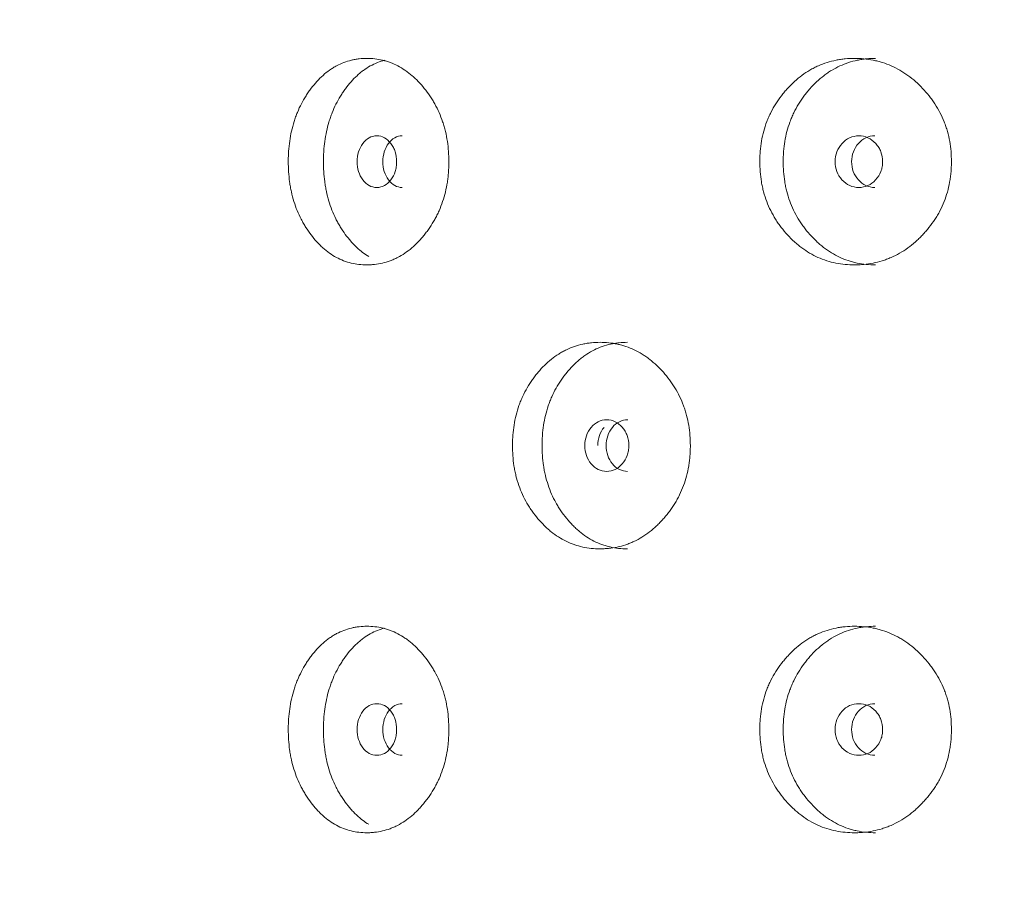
# Model space of a CAD drawing. Header units: millimetres. Extents: x 4 to 1188, y 1 to 840.
# Tile 51 of 210: x 398.64 to 404.09, y 407.86 to 412.68. Entities that reach past the tile are written whole.
import ezdxf

# ---------------------------------------------------------------- set-up
doc = ezdxf.new("R2010")
doc.units = ezdxf.units.MM
doc.layers.add('1', color=7, linetype='Continuous')
doc.styles.add('Arial Unicode MS', font='Arial Unicode MS')
doc.dimstyles.get("Standard").update_dxf_attribs({"dimtxt": 0.18, "dimasz": 0.18, "dimexe": 0.18, "dimexo": 0.0625, "dimgap": 0.09, "dimtad": 0, "dimtih": 1, "dimtoh": 1, "dimdec": 4, "dimzin": 0, "dimdsep": 46, "dimtxsty": 'Standard', "dimcen": 0.09, "dimadec": 0, "dimazin": 0, "dimtfac": 1, "dimtdec": 4, "dimtofl": 0, "dimtmove": 0, "dimatfit": 3, "dimfxl": 0, "dimtolj": 1, "dimtzin": 0, "dimarcsym": 0})

# ---------------------------------------------------------------- blocks, each defined once
blk = doc.blocks.new('_U21')
at = {"layer": '1', "color": 18, "lineweight": 35}
for p, q in [((398.203, 543.3738), (457.7907, 543.3738)), ((455.7907, 543.3738), (455.7907, 286.2743)), ((419.6315, 286.2743), (457.7907, 286.2743))]:
    blk.add_line(p, q, dxfattribs=at)
at = {"layer": '1', "color": 18, "lineweight": 70}
for points in [[(455.7907, 543.3738), (456.5666, 539.8738), (455.0147, 539.8738)], [(455.7907, 286.2743), (455.0147, 289.7743), (456.5666, 289.7743)]]:
    blk.add_solid(points, dxfattribs=at)
at = {"layer": '1', "color": 18, "linetype": 'Continuous', "lineweight": 13, "insert": (453.7207, 404.2666), "char_height": 5, "attachment_point": 7, "rotation": 90, "line_spacing_factor": 1.047437, "style": 'Arial Unicode MS'}
blk.add_mtext('\\fArial Unicode MS|b0|i0;\\W1.0000;{\\H1.21x;(}1800{\\H1.21x;)}', dxfattribs=at)

msp = doc.modelspace()

# ---------------------------------------------------------------- linework, layer by layer
at = {"layer": '1', "color": 154, "linetype": 'Continuous', "lineweight": 13}
for points, knots in [([(401.0165, 411.8957), (401.0165, 411.8933), (401.0165, 411.8909), (401.0165, 411.8861), (401.0164, 411.879), (401.0159, 411.8623), (401.0147, 411.8386), (401.0129, 411.8196), (401.0113, 411.8055), (401.0108, 411.8008), (401.0095, 411.7914), (401.0088, 411.7867), (401.0024, 411.7449), (400.9937, 411.7089), (400.9762, 411.6571), (400.9695, 411.6402), (400.9603, 411.6194), (400.9584, 411.6153), (400.9545, 411.6071), (400.9486, 411.5949), (400.9424, 411.5831), (400.9294, 411.5599), (400.9202, 411.5451), (400.9056, 411.5236), (400.9007, 411.5166), (400.8904, 411.5029), (400.8852, 411.4962), (400.8745, 411.4829), (400.869, 411.4765), (400.8607, 411.4669), (400.8578, 411.4638), (400.8522, 411.4576), (400.8493, 411.4546), (400.8349, 411.4397), (400.823, 411.4284), (400.7862, 411.3972), (400.7602, 411.3795), (400.7292, 411.3635), (400.7258, 411.3618), (400.7189, 411.3585), (400.7084, 411.3537), (400.6979, 411.3495), (400.6769, 411.3417), (400.6627, 411.3375), (400.6342, 411.3308), (400.6198, 411.3283), (400.5981, 411.3259), (400.5909, 411.3253), (400.5799, 411.3247), (400.5763, 411.3246), (400.569, 411.3244), (400.5654, 411.3243), (400.5327, 411.3244), (400.504, 411.3275), (400.4617, 411.3377), (400.4478, 411.3421), (400.42, 411.3527), (400.4066, 411.3589), (400.3672, 411.3802), (400.3363, 411.4023), (400.3074, 411.4296), (400.2961, 411.4409), (400.2904, 411.4468), (400.274, 411.4648), (400.2636, 411.4775), (400.2435, 411.5039), (400.2339, 411.5176), (400.2203, 411.5392), (400.2136, 411.5501), (400.2073, 411.5615), (400.2031, 411.5692), (400.201, 411.573), (400.1829, 411.6081), (400.1694, 411.641), (400.1533, 411.6928), (400.1475, 411.7149), (400.1427, 411.7377), (400.1408, 411.7469), (400.14, 411.7515), (400.1375, 411.7654), (400.136, 411.7747), (400.1296, 411.8212), (400.1267, 411.8682), (400.1275, 411.9156), (400.1282, 411.9345), (400.1287, 411.9441), (400.1306, 411.9724), (400.1326, 411.9911), (400.1404, 412.0465), (400.1484, 412.0825), (400.1608, 412.122), (400.1622, 412.1263), (400.1651, 412.135), (400.1696, 412.1478), (400.1745, 412.1604), (400.1846, 412.185), (400.192, 412.2009), (400.208, 412.2316), (400.2165, 412.2464), (400.2302, 412.2679), (400.2349, 412.2749), (400.2421, 412.2853), (400.2446, 412.2887), (400.2495, 412.2955), (400.252, 412.2988), (400.2747, 412.3286), (400.2964, 412.3525), (400.3316, 412.3839), (400.3437, 412.3936), (400.3595, 412.4047), (400.3627, 412.4069), (400.3691, 412.4111), (400.3723, 412.4132), (400.382, 412.4191), (400.3885, 412.4229), (400.4214, 412.4404), (400.4486, 412.4506), (400.4838, 412.459), (400.4944, 412.4612), (400.5051, 412.4629), (400.5123, 412.4639), (400.516, 412.4644), (400.534, 412.4664), (400.5484, 412.4672), (400.5918, 412.4672), (400.6207, 412.4641), (400.6532, 412.4564), (400.6568, 412.4554), (400.664, 412.4535), (400.6748, 412.4504), (400.6995, 412.442), (400.7339, 412.4267), (400.767, 412.4069), (400.7895, 412.3906), (400.7989, 412.3832), (400.8052, 412.3781), (400.8084, 412.3755), (400.8362, 412.3516), (400.8591, 412.3276), (400.8911, 412.2881), (400.9013, 412.2743), (400.9136, 412.2563), (400.916, 412.2526), (400.9207, 412.2453), (400.9278, 412.2341), (400.9344, 412.2228), (400.9558, 412.1842), (400.9704, 412.1515), (400.9851, 412.1079), (400.9879, 412.099), (400.993, 412.0811), (400.9954, 412.0721), (401.0019, 412.0449), (401.0054, 412.0266), (401.0138, 411.9713), (401.0165, 411.9337), (401.0165, 411.8957)], [0, 0, 0, 0, 0.001953, 0.001953, 0.003906, 0.007813, 0.015625, 0.023438, 0.023438, 0.027344, 0.027344, 0.03125, 0.03125, 0.0625, 0.0625, 0.078125, 0.078125, 0.082031, 0.082031, 0.085938, 0.09375, 0.09375, 0.109375, 0.109375, 0.117188, 0.117188, 0.125, 0.125, 0.132813, 0.132813, 0.136719, 0.136719, 0.140625, 0.140625, 0.15625, 0.15625, 0.1875, 0.1875, 0.191406, 0.191406, 0.195313, 0.203125, 0.203125, 0.21875, 0.21875, 0.234375, 0.234375, 0.242188, 0.242188, 0.246094, 0.246094, 0.25, 0.25, 0.28125, 0.28125, 0.296875, 0.296875, 0.3125, 0.3125, 0.34375, 0.351563, 0.351563, 0.359375, 0.359375, 0.375, 0.375, 0.390625, 0.390625, 0.398438, 0.402344, 0.402344, 0.40625, 0.40625, 0.4375, 0.4375, 0.453125, 0.457031, 0.457031, 0.460938, 0.460938, 0.46875, 0.46875, 0.5, 0.507813, 0.507813, 0.515625, 0.515625, 0.53125, 0.53125, 0.5625, 0.5625, 0.566406, 0.566406, 0.570313, 0.578125, 0.578125, 0.59375, 0.59375, 0.609375, 0.609375, 0.617188, 0.617188, 0.621094, 0.621094, 0.625, 0.625, 0.65625, 0.65625, 0.671875, 0.671875, 0.675781, 0.675781, 0.679688, 0.679688, 0.6875, 0.6875, 0.71875, 0.71875, 0.726563, 0.730469, 0.730469, 0.734375, 0.734375, 0.75, 0.75, 0.78125, 0.78125, 0.785156, 0.785156, 0.789063, 0.796875, 0.8125, 0.828125, 0.835938, 0.839844, 0.839844, 0.84375, 0.84375, 0.875, 0.875, 0.890625, 0.890625, 0.894531, 0.894531, 0.898438, 0.90625, 0.90625, 0.9375, 0.9375, 0.945313, 0.945313, 0.953125, 0.953125, 0.96875, 0.96875, 1, 1, 1, 1]), ([(400.5729, 411.371), (400.5497, 411.3847), (400.5247, 411.4037), (400.5011, 411.4263), (400.4955, 411.4318), (400.4927, 411.4346), (400.4843, 411.4433), (400.4789, 411.4492), (400.463, 411.4674), (400.4529, 411.4801), (400.4335, 411.5066), (400.4242, 411.5204), (400.411, 411.542), (400.4067, 411.5494), (400.4005, 411.5607), (400.3984, 411.5645), (400.3944, 411.5722), (400.3924, 411.576), (400.375, 411.611), (400.3622, 411.6436), (400.3468, 411.6951), (400.3412, 411.717), (400.3366, 411.7396), (400.3349, 411.7487), (400.3341, 411.7533), (400.3317, 411.767), (400.3303, 411.7762), (400.3242, 411.8222), (400.3215, 411.8686), (400.3223, 411.9153), (400.3229, 411.9341), (400.3234, 411.9435), (400.3252, 411.9715), (400.3271, 411.99), (400.3346, 412.0447), (400.3421, 412.0804), (400.3539, 412.1195), (400.3553, 412.1239), (400.3581, 412.1325), (400.3624, 412.1453), (400.367, 412.1578), (400.3768, 412.1824), (400.391, 412.2141), (400.4075, 412.2437), (400.4207, 412.2653), (400.4252, 412.2723), (400.4346, 412.2862), (400.4394, 412.293), (400.4639, 412.3263), (400.485, 412.3504), (400.5136, 412.377), (400.5223, 412.3846), (400.5314, 412.3919), (400.5374, 412.3966), (400.5405, 412.3989), (400.556, 412.4102), (400.5686, 412.4183), (400.6072, 412.4397), (400.634, 412.4502), (400.6618, 412.4571)], [0, 0, 0, 0, 0.07064, 0.080322, 0.080322, 0.090004, 0.090004, 0.109368, 0.109368, 0.148097, 0.148097, 0.186825, 0.186825, 0.206189, 0.206189, 0.215871, 0.215871, 0.225553, 0.225553, 0.303009, 0.303009, 0.341737, 0.351419, 0.351419, 0.361101, 0.361101, 0.380466, 0.380466, 0.457922, 0.477286, 0.477286, 0.49665, 0.49665, 0.535378, 0.535378, 0.612835, 0.612835, 0.622517, 0.622517, 0.632199, 0.651563, 0.651563, 0.690291, 0.729019, 0.729019, 0.748383, 0.748383, 0.767747, 0.767747, 0.845204, 0.845204, 0.864568, 0.87425, 0.87425, 0.883932, 0.883932, 0.92266, 0.92266, 1, 1, 1, 1]), ([(403.7991, 411.8957), (403.7991, 411.8933), (403.7991, 411.8909), (403.7991, 411.8861), (403.799, 411.879), (403.7984, 411.8623), (403.797, 411.8386), (403.7949, 411.8196), (403.7931, 411.8055), (403.7924, 411.8008), (403.7909, 411.7914), (403.7901, 411.7867), (403.7826, 411.7449), (403.7724, 411.7089), (403.7518, 411.6571), (403.7441, 411.6402), (403.7333, 411.6194), (403.731, 411.6153), (403.7265, 411.6071), (403.7196, 411.5949), (403.7122, 411.5831), (403.697, 411.5599), (403.6862, 411.5451), (403.6691, 411.5236), (403.6632, 411.5166), (403.6512, 411.5029), (403.645, 411.4962), (403.6325, 411.4829), (403.626, 411.4765), (403.6162, 411.4669), (403.6128, 411.4638), (403.6061, 411.4576), (403.6028, 411.4546), (403.5857, 411.4397), (403.5717, 411.4284), (403.5283, 411.3972), (403.4976, 411.3795), (403.4609, 411.3635), (403.4568, 411.3618), (403.4486, 411.3585), (403.4363, 411.3537), (403.4238, 411.3495), (403.3988, 411.3417), (403.382, 411.3375), (403.3481, 411.3308), (403.331, 411.3283), (403.3052, 411.3259), (403.2965, 411.3253), (403.2835, 411.3247), (403.2792, 411.3246), (403.2705, 411.3244), (403.2661, 411.3243), (403.2271, 411.3244), (403.1929, 411.3275), (403.1422, 411.3377), (403.1254, 411.3421), (403.0922, 411.3527), (403.076, 411.3589), (403.0287, 411.3802), (402.9914, 411.4023), (402.9565, 411.4296), (402.9428, 411.4409), (402.936, 411.4468), (402.9162, 411.4648), (402.9035, 411.4775), (402.8793, 411.5039), (402.8676, 411.5176), (402.8511, 411.5392), (402.843, 411.5501), (402.8353, 411.5615), (402.8302, 411.5692), (402.8277, 411.573), (402.8057, 411.6081), (402.7894, 411.641), (402.7698, 411.6928), (402.7626, 411.7149), (402.7568, 411.7377), (402.7546, 411.7469), (402.7535, 411.7515), (402.7505, 411.7654), (402.7487, 411.7747), (402.7408, 411.8212), (402.7374, 411.8682), (402.7384, 411.9156), (402.7392, 411.9345), (402.7398, 411.9441), (402.7421, 411.9724), (402.7445, 411.9911), (402.7541, 412.0465), (402.7638, 412.0825), (402.7788, 412.122), (402.7805, 412.1263), (402.7841, 412.135), (402.7896, 412.1478), (402.7955, 412.1604), (402.8078, 412.185), (402.8168, 412.2009), (402.8362, 412.2316), (402.8466, 412.2464), (402.8631, 412.2679), (402.8688, 412.2749), (402.8776, 412.2853), (402.8805, 412.2887), (402.8865, 412.2955), (402.8896, 412.2988), (402.917, 412.3286), (402.9432, 412.3525), (402.9857, 412.3839), (403.0004, 412.3936), (403.0194, 412.4047), (403.0232, 412.4069), (403.0309, 412.4111), (403.0348, 412.4132), (403.0464, 412.4191), (403.0543, 412.4229), (403.0938, 412.4404), (403.1265, 412.4506), (403.1686, 412.459), (403.1813, 412.4612), (403.1942, 412.4629), (403.2028, 412.4639), (403.2071, 412.4644), (403.2287, 412.4664), (403.2459, 412.4672), (403.2976, 412.4672), (403.3321, 412.4641), (403.3707, 412.4564), (403.375, 412.4554), (403.3836, 412.4535), (403.3963, 412.4504), (403.4257, 412.442), (403.4664, 412.4267), (403.5056, 412.4069), (403.5322, 412.3906), (403.5434, 412.3832), (403.5508, 412.3781), (403.5545, 412.3755), (403.5874, 412.3516), (403.6143, 412.3276), (403.652, 412.2881), (403.664, 412.2743), (403.6784, 412.2563), (403.6812, 412.2526), (403.6868, 412.2453), (403.6951, 412.2341), (403.7029, 412.2228), (403.728, 412.1842), (403.7451, 412.1515), (403.7623, 412.1079), (403.7656, 412.099), (403.7716, 412.0811), (403.7744, 412.0721), (403.782, 412.0449), (403.7862, 412.0266), (403.796, 411.9713), (403.7991, 411.9337), (403.7991, 411.8957)], [0, 0, 0, 0, 0.001953, 0.001953, 0.003906, 0.007813, 0.015625, 0.023438, 0.023438, 0.027344, 0.027344, 0.03125, 0.03125, 0.0625, 0.0625, 0.078125, 0.078125, 0.082031, 0.082031, 0.085938, 0.09375, 0.09375, 0.109375, 0.109375, 0.117188, 0.117188, 0.125, 0.125, 0.132813, 0.132813, 0.136719, 0.136719, 0.140625, 0.140625, 0.15625, 0.15625, 0.1875, 0.1875, 0.191406, 0.191406, 0.195313, 0.203125, 0.203125, 0.21875, 0.21875, 0.234375, 0.234375, 0.242188, 0.242188, 0.246094, 0.246094, 0.25, 0.25, 0.28125, 0.28125, 0.296875, 0.296875, 0.3125, 0.3125, 0.34375, 0.351563, 0.351563, 0.359375, 0.359375, 0.375, 0.375, 0.390625, 0.390625, 0.398438, 0.402344, 0.402344, 0.40625, 0.40625, 0.4375, 0.4375, 0.453125, 0.457031, 0.457031, 0.460938, 0.460938, 0.46875, 0.46875, 0.5, 0.507813, 0.507813, 0.515625, 0.515625, 0.53125, 0.53125, 0.5625, 0.5625, 0.566406, 0.566406, 0.570313, 0.578125, 0.578125, 0.59375, 0.59375, 0.609375, 0.609375, 0.617188, 0.617188, 0.621094, 0.621094, 0.625, 0.625, 0.65625, 0.65625, 0.671875, 0.671875, 0.675781, 0.675781, 0.679688, 0.679688, 0.6875, 0.6875, 0.71875, 0.71875, 0.726563, 0.730469, 0.730469, 0.734375, 0.734375, 0.75, 0.75, 0.78125, 0.78125, 0.785156, 0.785156, 0.789063, 0.796875, 0.8125, 0.828125, 0.835938, 0.839844, 0.839844, 0.84375, 0.84375, 0.875, 0.875, 0.890625, 0.890625, 0.894531, 0.894531, 0.898438, 0.90625, 0.90625, 0.9375, 0.9375, 0.945313, 0.945313, 0.953125, 0.953125, 0.96875, 0.96875, 1, 1, 1, 1]), ([(403.3789, 411.3243), (403.3785, 411.3243), (403.3782, 411.3243), (403.3437, 411.3244), (403.3099, 411.3276), (403.2682, 411.3364), (403.2599, 411.3384), (403.2474, 411.3418), (403.2433, 411.343), (403.235, 411.3454), (403.2146, 411.3519), (403.1948, 411.3599), (403.1485, 411.3815), (403.1156, 411.4017), (403.0847, 411.4263), (403.0779, 411.4318), (403.0745, 411.4346), (403.0645, 411.4433), (403.0579, 411.4492), (403.0387, 411.4674), (403.0264, 411.4801), (403.0029, 411.5066), (402.9917, 411.5204), (402.9757, 411.542), (402.9705, 411.5494), (402.9629, 411.5607), (402.9604, 411.5645), (402.9555, 411.5722), (402.9531, 411.576), (402.932, 411.611), (402.9164, 411.6436), (402.8977, 411.6951), (402.8909, 411.717), (402.8853, 411.7396), (402.8832, 411.7487), (402.8822, 411.7533), (402.8793, 411.767), (402.8776, 411.7762), (402.8702, 411.8222), (402.8669, 411.8686), (402.8678, 411.9153), (402.8686, 411.9341), (402.8692, 411.9435), (402.8714, 411.9715), (402.8737, 411.99), (402.8828, 412.0447), (402.892, 412.0804), (402.9064, 412.1195), (402.908, 412.1239), (402.9114, 412.1325), (402.9166, 412.1453), (402.9223, 412.1578), (402.9342, 412.1824), (402.9514, 412.2141), (402.9715, 412.2437), (402.9874, 412.2653), (402.9929, 412.2723), (403.0043, 412.2862), (403.0101, 412.293), (403.0397, 412.3263), (403.0652, 412.3504), (403.0998, 412.377), (403.1103, 412.3846), (403.1212, 412.3919), (403.1285, 412.3966), (403.1322, 412.3989), (403.1509, 412.4102), (403.1661, 412.4183), (403.2126, 412.4397), (403.2448, 412.4502), (403.2864, 412.4588), (403.2948, 412.4603), (403.3075, 412.4622), (403.3117, 412.4628), (403.3202, 412.4639), (403.3245, 412.4643), (403.3456, 412.4664), (403.3624, 412.4672), (403.3792, 412.4672)], [0, 0, 0, 0, 0.000594, 0.000594, 0.063078, 0.063078, 0.078699, 0.078699, 0.08651, 0.08651, 0.09432, 0.125562, 0.125562, 0.188047, 0.195857, 0.195857, 0.203668, 0.203668, 0.219289, 0.219289, 0.250531, 0.250531, 0.281773, 0.281773, 0.297394, 0.297394, 0.305205, 0.305205, 0.313015, 0.313015, 0.3755, 0.3755, 0.406742, 0.414553, 0.414553, 0.422363, 0.422363, 0.437984, 0.437984, 0.500469, 0.51609, 0.51609, 0.531711, 0.531711, 0.562953, 0.562953, 0.625437, 0.625437, 0.633248, 0.633248, 0.641058, 0.65668, 0.65668, 0.687922, 0.719164, 0.719164, 0.734785, 0.734785, 0.750406, 0.750406, 0.812891, 0.812891, 0.828512, 0.836322, 0.836322, 0.844133, 0.844133, 0.875375, 0.875375, 0.937859, 0.937859, 0.95348, 0.95348, 0.961291, 0.961291, 0.969101, 0.969101, 1, 1, 1, 1]), ([(400.5087, 411.8958), (400.5086, 411.8761), (400.5112, 411.8579), (400.5217, 411.8244), (400.5295, 411.8092), (400.5509, 411.7811), (400.5626, 411.7705), (400.5883, 411.7565), (400.6021, 411.753), (400.6476, 411.753), (400.6735, 411.7668), (400.7059, 411.8088), (400.7139, 411.8242), (400.722, 411.8494), (400.724, 411.8582), (400.7267, 411.8764), (400.7274, 411.8857), (400.7273, 411.9155), (400.7246, 411.9338), (400.7166, 411.959), (400.7132, 411.967), (400.7052, 411.9823), (400.7006, 411.9895), (400.6843, 412.0105), (400.6724, 412.0211), (400.6465, 412.0351), (400.6327, 412.0386), (400.5871, 412.0385), (400.5613, 412.0243), (400.5193, 411.9689), (400.5088, 411.935), (400.5087, 411.8958)], [0, 0, 0, 0, 0.0625, 0.0625, 0.125, 0.125, 0.1875, 0.1875, 0.25, 0.25, 0.375, 0.375, 0.4375, 0.4375, 0.46875, 0.46875, 0.5, 0.5, 0.5625, 0.5625, 0.59375, 0.59375, 0.625, 0.625, 0.6875, 0.6875, 0.75, 0.75, 0.875, 0.875, 1, 1, 1, 1]), ([(400.7579, 412.0385), (400.7579, 412.0385), (400.7437, 412.0386), (400.7154, 412.0318), (400.6804, 411.999), (400.6562, 411.952), (400.6512, 411.9146), (400.6512, 411.8958)], [0, 0, 0, 0, 0.000568, 0.250749, 0.500333, 0.749366, 1, 1, 1, 1]), ([(403.1551, 411.8958), (403.155, 411.8761), (403.1581, 411.8579), (403.1708, 411.8244), (403.1802, 411.8092), (403.2061, 411.7811), (403.2203, 411.7705), (403.2513, 411.7565), (403.2679, 411.753), (403.3226, 411.753), (403.3537, 411.7668), (403.3925, 411.8088), (403.4022, 411.8242), (403.4119, 411.8494), (403.4143, 411.8582), (403.4176, 411.8764), (403.4183, 411.8857), (403.4183, 411.9155), (403.415, 411.9338), (403.4054, 411.959), (403.4014, 411.967), (403.3918, 411.9823), (403.3863, 411.9895), (403.3667, 412.0105), (403.3524, 412.0211), (403.3213, 412.0351), (403.3046, 412.0386), (403.2498, 412.0385), (403.2187, 412.0243), (403.1679, 411.9689), (403.1552, 411.935), (403.1551, 411.8958)], [0, 0, 0, 0, 0.0625, 0.0625, 0.125, 0.125, 0.1875, 0.1875, 0.25, 0.25, 0.375, 0.375, 0.4375, 0.4375, 0.46875, 0.46875, 0.5, 0.5, 0.5625, 0.5625, 0.59375, 0.59375, 0.625, 0.625, 0.6875, 0.6875, 0.75, 0.75, 0.875, 0.875, 1, 1, 1, 1]), ([(403.3755, 412.0385), (403.3755, 412.0385), (403.3584, 412.0386), (403.3243, 412.0318), (403.282, 411.999), (403.2527, 411.952), (403.2467, 411.9146), (403.2466, 411.8958)], [0, 0, 0, 0, 0.000568, 0.250749, 0.500333, 0.749366, 1, 1, 1, 1]), ([(400.6512, 411.8958), (400.6511, 411.8771), (400.6559, 411.8396), (400.6804, 411.7928), (400.7153, 411.7598), (400.7436, 411.753), (400.7576, 411.753)], [0, 0, 0, 0, 0.249735, 0.499453, 0.751023, 1, 1, 1, 1]), ([(403.2466, 411.8958), (403.2466, 411.8771), (403.2524, 411.8396), (403.282, 411.7928), (403.3242, 411.7598), (403.3582, 411.753), (403.3752, 411.753)], [0, 0, 0, 0, 0.249735, 0.499453, 0.751023, 1, 1, 1, 1]), ([(402.3535, 410.3242), (402.3535, 410.3219), (402.3535, 410.3195), (402.3535, 410.3147), (402.3534, 410.3076), (402.3529, 410.2909), (402.3515, 410.2671), (402.3496, 410.2482), (402.3478, 410.234), (402.3472, 410.2293), (402.3458, 410.2199), (402.3451, 410.2153), (402.3381, 410.1734), (402.3285, 410.1375), (402.3093, 410.0857), (402.302, 410.0687), (402.2919, 410.048), (402.2898, 410.0438), (402.2856, 410.0356), (402.2791, 410.0235), (402.2722, 410.0116), (402.258, 409.9885), (402.2479, 409.9736), (402.2319, 409.9522), (402.2264, 409.9452), (402.2152, 409.9315), (402.2094, 409.9247), (402.1977, 409.9115), (402.1917, 409.905), (402.1824, 409.8955), (402.1793, 409.8924), (402.1731, 409.8862), (402.1699, 409.8832), (402.1541, 409.8682), (402.141, 409.857), (402.1005, 409.8258), (402.0719, 409.8081), (402.0377, 409.7921), (402.0339, 409.7903), (402.0262, 409.787), (402.0148, 409.7823), (402.0032, 409.778), (401.9799, 409.7703), (401.9643, 409.766), (401.9328, 409.7594), (401.9169, 409.7569), (401.8929, 409.7545), (401.8848, 409.7539), (401.8727, 409.7533), (401.8687, 409.7531), (401.8606, 409.753), (401.8566, 409.7529), (401.8204, 409.7529), (401.7886, 409.7561), (401.7417, 409.7663), (401.7262, 409.7706), (401.6954, 409.7813), (401.6804, 409.7875), (401.6367, 409.8088), (401.6022, 409.8308), (401.57, 409.8581), (401.5574, 409.8695), (401.5511, 409.8753), (401.5328, 409.8934), (401.5211, 409.906), (401.4987, 409.9324), (401.488, 409.9462), (401.4728, 409.9677), (401.4654, 409.9787), (401.4582, 409.9901), (401.4536, 409.9977), (401.4513, 410.0016), (401.431, 410.0367), (401.4159, 410.0695), (401.3979, 410.1213), (401.3913, 410.1435), (401.386, 410.1663), (401.3839, 410.1754), (401.383, 410.1801), (401.3802, 410.194), (401.3785, 410.2032), (401.3713, 410.2498), (401.3681, 410.2968), (401.3691, 410.3441), (401.3698, 410.3631), (401.3703, 410.3726), (401.3725, 410.401), (401.3747, 410.4197), (401.3835, 410.4751), (401.3924, 410.5111), (401.4062, 410.5505), (401.4078, 410.5549), (401.4111, 410.5635), (401.4161, 410.5764), (401.4216, 410.5889), (401.433, 410.6136), (401.4412, 410.6295), (401.4591, 410.6602), (401.4686, 410.675), (401.4839, 410.6965), (401.4891, 410.7035), (401.4972, 410.7139), (401.4999, 410.7173), (401.5054, 410.7241), (401.5082, 410.7274), (401.5336, 410.7572), (401.5578, 410.7811), (401.5969, 410.8125), (401.6105, 410.8222), (401.6281, 410.8333), (401.6316, 410.8355), (401.6388, 410.8397), (401.6423, 410.8417), (401.6531, 410.8477), (401.6603, 410.8514), (401.6969, 410.8689), (401.7271, 410.8792), (401.7661, 410.8876), (401.7779, 410.8898), (401.7899, 410.8915), (401.7978, 410.8925), (401.8019, 410.893), (401.8219, 410.895), (401.8379, 410.8958), (401.8858, 410.8958), (401.9178, 410.8927), (401.9538, 410.8849), (401.9578, 410.884), (401.9657, 410.8821), (401.9776, 410.879), (402.0049, 410.8706), (402.0428, 410.8553), (402.0793, 410.8354), (402.1041, 410.8192), (402.1145, 410.8117), (402.1215, 410.8066), (402.1249, 410.804), (402.1556, 410.7802), (402.1807, 410.7562), (402.2159, 410.7167), (402.2271, 410.7029), (402.2406, 410.6848), (402.2432, 410.6812), (402.2485, 410.6738), (402.2562, 410.6627), (402.2635, 410.6513), (402.287, 410.6128), (402.303, 410.58), (402.3191, 410.5365), (402.3221, 410.5276), (402.3278, 410.5097), (402.3304, 410.5006), (402.3375, 410.4735), (402.3414, 410.4552), (402.3506, 410.3998), (402.3535, 410.3623), (402.3535, 410.3242)], [0, 0, 0, 0, 0.001953, 0.001953, 0.003906, 0.007812, 0.015625, 0.023437, 0.023437, 0.027344, 0.027344, 0.03125, 0.03125, 0.0625, 0.0625, 0.078125, 0.078125, 0.082031, 0.082031, 0.085937, 0.09375, 0.09375, 0.109375, 0.109375, 0.117187, 0.117187, 0.125, 0.125, 0.132812, 0.132812, 0.136719, 0.136719, 0.140625, 0.140625, 0.15625, 0.15625, 0.1875, 0.1875, 0.191406, 0.191406, 0.195313, 0.203125, 0.203125, 0.21875, 0.21875, 0.234375, 0.234375, 0.242188, 0.242188, 0.246094, 0.246094, 0.25, 0.25, 0.28125, 0.28125, 0.296875, 0.296875, 0.3125, 0.3125, 0.34375, 0.351563, 0.351563, 0.359375, 0.359375, 0.375, 0.375, 0.390625, 0.390625, 0.398438, 0.402344, 0.402344, 0.40625, 0.40625, 0.4375, 0.4375, 0.453125, 0.457031, 0.457031, 0.460937, 0.460937, 0.46875, 0.46875, 0.5, 0.507812, 0.507812, 0.515625, 0.515625, 0.53125, 0.53125, 0.5625, 0.5625, 0.566406, 0.566406, 0.570312, 0.578125, 0.578125, 0.59375, 0.59375, 0.609375, 0.609375, 0.617187, 0.617187, 0.621094, 0.621094, 0.625, 0.625, 0.65625, 0.65625, 0.671875, 0.671875, 0.675781, 0.675781, 0.679687, 0.679687, 0.6875, 0.6875, 0.71875, 0.71875, 0.726562, 0.730469, 0.730469, 0.734375, 0.734375, 0.75, 0.75, 0.78125, 0.78125, 0.785156, 0.785156, 0.789062, 0.796875, 0.8125, 0.828125, 0.835937, 0.839844, 0.839844, 0.84375, 0.84375, 0.875, 0.875, 0.890625, 0.890625, 0.894531, 0.894531, 0.898437, 0.90625, 0.90625, 0.9375, 0.9375, 0.945312, 0.945312, 0.953125, 0.953125, 0.96875, 0.96875, 1, 1, 1, 1]), ([(402.0048, 409.7529), (402.0045, 409.7529), (402.0042, 409.7529), (401.9722, 409.7529), (401.9409, 409.7562), (401.9022, 409.765), (401.8945, 409.767), (401.883, 409.7703), (401.8791, 409.7715), (401.8715, 409.774), (401.8526, 409.7805), (401.8343, 409.7884), (401.7915, 409.8101), (401.7611, 409.8303), (401.7326, 409.8548), (401.7263, 409.8604), (401.7231, 409.8632), (401.7139, 409.8718), (401.7078, 409.8778), (401.6901, 409.8959), (401.6788, 409.9087), (401.6571, 409.9352), (401.6467, 409.949), (401.632, 409.9706), (401.6272, 409.978), (401.6202, 409.9893), (401.6179, 409.9931), (401.6134, 410.0007), (401.6112, 410.0046), (401.5918, 410.0395), (401.5774, 410.0722), (401.5602, 410.1236), (401.5539, 410.1456), (401.5488, 410.1682), (401.5469, 410.1773), (401.5459, 410.1819), (401.5433, 410.1956), (401.5417, 410.2048), (401.5349, 410.2508), (401.5319, 410.2971), (401.5328, 410.3439), (401.5335, 410.3626), (401.534, 410.372), (401.536, 410.4001), (401.5381, 410.4185), (401.5465, 410.4733), (401.555, 410.509), (401.5682, 410.5481), (401.5697, 410.5524), (401.5728, 410.561), (401.5776, 410.5739), (401.5829, 410.5863), (401.5938, 410.6109), (401.6097, 410.6426), (401.6281, 410.6723), (401.6428, 410.6938), (401.6479, 410.7009), (401.6583, 410.7148), (401.6637, 410.7216), (401.691, 410.7549), (401.7145, 410.779), (401.7464, 410.8055), (401.7562, 410.8132), (401.7663, 410.8204), (401.773, 410.8252), (401.7764, 410.8275), (401.7937, 410.8388), (401.8077, 410.8469), (401.8507, 410.8683), (401.8805, 410.8788), (401.9191, 410.8874), (401.9269, 410.8889), (401.9386, 410.8908), (401.9426, 410.8914), (401.9505, 410.8924), (401.9544, 410.8929), (401.9739, 410.895), (401.9895, 410.8958), (402.0052, 410.8958)], [0, 0, 0, 0, 0.000594, 0.000594, 0.063078, 0.063078, 0.078699, 0.078699, 0.08651, 0.08651, 0.09432, 0.125562, 0.125562, 0.188047, 0.195857, 0.195857, 0.203668, 0.203668, 0.219289, 0.219289, 0.250531, 0.250531, 0.281773, 0.281773, 0.297394, 0.297394, 0.305205, 0.305205, 0.313015, 0.313015, 0.3755, 0.3755, 0.406742, 0.414553, 0.414553, 0.422363, 0.422363, 0.437984, 0.437984, 0.500469, 0.51609, 0.51609, 0.531711, 0.531711, 0.562953, 0.562953, 0.625437, 0.625437, 0.633248, 0.633248, 0.641058, 0.65668, 0.65668, 0.687922, 0.719164, 0.719164, 0.734785, 0.734785, 0.750406, 0.750406, 0.812891, 0.812891, 0.828512, 0.836322, 0.836322, 0.844133, 0.844133, 0.875375, 0.875375, 0.937859, 0.937859, 0.95348, 0.95348, 0.961291, 0.961291, 0.969101, 0.969101, 1, 1, 1, 1]), ([(401.7692, 410.3243), (401.7692, 410.3047), (401.7721, 410.2865), (401.7838, 410.253), (401.7925, 410.2378), (401.8163, 410.2097), (401.8294, 410.1991), (401.8581, 410.1851), (401.8734, 410.1815), (401.9241, 410.1815), (401.9529, 410.1954), (401.9888, 410.2374), (401.9978, 410.2528), (402.0068, 410.278), (402.009, 410.2867), (402.012, 410.3049), (402.0127, 410.3143), (402.0126, 410.344), (402.0096, 410.3624), (402.0007, 410.3876), (401.997, 410.3956), (401.9881, 410.4109), (401.983, 410.418), (401.9649, 410.4391), (401.9516, 410.4496), (401.9228, 410.4637), (401.9074, 410.4671), (401.8567, 410.4671), (401.8279, 410.4529), (401.7811, 410.3974), (401.7694, 410.3636), (401.7692, 410.3243)], [0, 0, 0, 0, 0.0625, 0.0625, 0.125, 0.125, 0.1875, 0.1875, 0.25, 0.25, 0.375, 0.375, 0.4375, 0.4375, 0.46875, 0.46875, 0.5, 0.5, 0.5625, 0.5625, 0.59375, 0.59375, 0.625, 0.625, 0.6875, 0.6875, 0.75, 0.75, 0.875, 0.875, 1, 1, 1, 1]), ([(402.0065, 410.4671), (402.0065, 410.4671), (401.9907, 410.4671), (401.9592, 410.4604), (401.9201, 410.4275), (401.8931, 410.3806), (401.8875, 410.3431), (401.8875, 410.3243)], [0, 0, 0, 0, 0.000568, 0.250749, 0.500333, 0.749366, 1, 1, 1, 1]), ([(401.8762, 410.4253), (401.8646, 410.4114), (401.856, 410.3961), (401.8443, 410.3624), (401.8414, 410.344), (401.8413, 410.3243)], [0, 0, 0, 0, 0.5, 0.5, 1, 1, 1, 1]), ([(401.8875, 410.3243), (401.8874, 410.3056), (401.8928, 410.2682), (401.9201, 410.2213), (401.959, 410.1884), (401.9905, 410.1816), (402.0062, 410.1815)], [0, 0, 0, 0, 0.249735, 0.499453, 0.751023, 1, 1, 1, 1]), ([(401.0165, 408.7528), (401.0165, 408.7504), (401.0165, 408.748), (401.0165, 408.7433), (401.0164, 408.7361), (401.0159, 408.7195), (401.0147, 408.6957), (401.0129, 408.6768), (401.0113, 408.6626), (401.0108, 408.6579), (401.0095, 408.6485), (401.0088, 408.6438), (401.0024, 408.602), (400.9937, 408.5661), (400.9762, 408.5142), (400.9695, 408.4973), (400.9603, 408.4765), (400.9584, 408.4724), (400.9545, 408.4642), (400.9486, 408.452), (400.9424, 408.4402), (400.9294, 408.417), (400.9202, 408.4022), (400.9056, 408.3808), (400.9007, 408.3738), (400.8904, 408.36), (400.8852, 408.3533), (400.8745, 408.3401), (400.869, 408.3336), (400.8607, 408.3241), (400.8578, 408.321), (400.8522, 408.3148), (400.8493, 408.3117), (400.8349, 408.2968), (400.823, 408.2856), (400.7862, 408.2543), (400.7602, 408.2366), (400.7292, 408.2206), (400.7258, 408.2189), (400.7189, 408.2156), (400.7084, 408.2108), (400.6979, 408.2066), (400.6769, 408.1988), (400.6627, 408.1946), (400.6342, 408.1879), (400.6198, 408.1855), (400.5981, 408.1831), (400.5909, 408.1825), (400.5799, 408.1819), (400.5763, 408.1817), (400.569, 408.1815), (400.5654, 408.1815), (400.5327, 408.1815), (400.504, 408.1847), (400.4617, 408.1949), (400.4478, 408.1992), (400.42, 408.2098), (400.4066, 408.2161), (400.3672, 408.2373), (400.3363, 408.2594), (400.3074, 408.2867), (400.2961, 408.298), (400.2904, 408.3039), (400.274, 408.322), (400.2636, 408.3346), (400.2435, 408.361), (400.2339, 408.3748), (400.2203, 408.3963), (400.2136, 408.4073), (400.2073, 408.4187), (400.2031, 408.4263), (400.201, 408.4302), (400.1829, 408.4653), (400.1694, 408.4981), (400.1533, 408.5499), (400.1475, 408.572), (400.1427, 408.5948), (400.1408, 408.604), (400.14, 408.6086), (400.1375, 408.6225), (400.136, 408.6318), (400.1296, 408.6784), (400.1267, 408.7253), (400.1275, 408.7727), (400.1282, 408.7917), (400.1287, 408.8012), (400.1306, 408.8296), (400.1326, 408.8483), (400.1404, 408.9036), (400.1484, 408.9397), (400.1608, 408.9791), (400.1622, 408.9835), (400.1651, 408.9921), (400.1696, 409.005), (400.1745, 409.0175), (400.1846, 409.0422), (400.192, 409.058), (400.208, 409.0887), (400.2165, 409.1035), (400.2302, 409.125), (400.2349, 409.1321), (400.2421, 409.1424), (400.2446, 409.1459), (400.2495, 409.1526), (400.252, 409.156), (400.2747, 409.1858), (400.2964, 409.2097), (400.3316, 409.241), (400.3437, 409.2507), (400.3595, 409.2619), (400.3627, 409.264), (400.3691, 409.2683), (400.3723, 409.2703), (400.382, 409.2763), (400.3885, 409.28), (400.4214, 409.2975), (400.4486, 409.3077), (400.4838, 409.3161), (400.4944, 409.3183), (400.5051, 409.32), (400.5123, 409.3211), (400.516, 409.3215), (400.534, 409.3236), (400.5484, 409.3243), (400.5918, 409.3243), (400.6207, 409.3212), (400.6532, 409.3135), (400.6568, 409.3126), (400.664, 409.3106), (400.6748, 409.3075), (400.6995, 409.2992), (400.7339, 409.2838), (400.767, 409.264), (400.7895, 409.2478), (400.7989, 409.2403), (400.8052, 409.2352), (400.8084, 409.2326), (400.8362, 409.2088), (400.8591, 409.1848), (400.8911, 409.1452), (400.9013, 409.1315), (400.9136, 409.1134), (400.916, 409.1097), (400.9207, 409.1024), (400.9278, 409.0913), (400.9344, 409.0799), (400.9558, 409.0414), (400.9704, 409.0086), (400.9851, 408.965), (400.9879, 408.9562), (400.993, 408.9382), (400.9954, 408.9292), (401.0019, 408.902), (401.0054, 408.8838), (401.0138, 408.8284), (401.0165, 408.7909), (401.0165, 408.7528)], [0, 0, 0, 0, 0.001953, 0.001953, 0.003906, 0.007812, 0.015625, 0.023437, 0.023437, 0.027344, 0.027344, 0.03125, 0.03125, 0.0625, 0.0625, 0.078125, 0.078125, 0.082031, 0.082031, 0.085937, 0.09375, 0.09375, 0.109375, 0.109375, 0.117187, 0.117187, 0.125, 0.125, 0.132812, 0.132812, 0.136719, 0.136719, 0.140625, 0.140625, 0.15625, 0.15625, 0.1875, 0.1875, 0.191406, 0.191406, 0.195312, 0.203125, 0.203125, 0.21875, 0.21875, 0.234375, 0.234375, 0.242187, 0.242187, 0.246094, 0.246094, 0.25, 0.25, 0.28125, 0.28125, 0.296875, 0.296875, 0.3125, 0.3125, 0.34375, 0.351562, 0.351562, 0.359375, 0.359375, 0.375, 0.375, 0.390625, 0.390625, 0.398437, 0.402344, 0.402344, 0.40625, 0.40625, 0.4375, 0.4375, 0.453125, 0.457031, 0.457031, 0.460937, 0.460937, 0.46875, 0.46875, 0.5, 0.507812, 0.507812, 0.515625, 0.515625, 0.53125, 0.53125, 0.5625, 0.5625, 0.566406, 0.566406, 0.570312, 0.578125, 0.578125, 0.59375, 0.59375, 0.609375, 0.609375, 0.617187, 0.617187, 0.621094, 0.621094, 0.625, 0.625, 0.65625, 0.65625, 0.671875, 0.671875, 0.675781, 0.675781, 0.679687, 0.679687, 0.6875, 0.6875, 0.71875, 0.71875, 0.726562, 0.730469, 0.730469, 0.734375, 0.734375, 0.75, 0.75, 0.78125, 0.78125, 0.785156, 0.785156, 0.789062, 0.796875, 0.8125, 0.828125, 0.835937, 0.839844, 0.839844, 0.84375, 0.84375, 0.875, 0.875, 0.890625, 0.890625, 0.894531, 0.894531, 0.898437, 0.90625, 0.90625, 0.9375, 0.9375, 0.945312, 0.945312, 0.953125, 0.953125, 0.96875, 0.96875, 1, 1, 1, 1]), ([(400.5729, 408.2281), (400.5497, 408.2419), (400.5247, 408.2608), (400.5011, 408.2834), (400.4955, 408.289), (400.4927, 408.2918), (400.4843, 408.3004), (400.4789, 408.3063), (400.463, 408.3245), (400.4529, 408.3372), (400.4335, 408.3637), (400.4242, 408.3776), (400.411, 408.3992), (400.4067, 408.4066), (400.4005, 408.4178), (400.3984, 408.4216), (400.3944, 408.4293), (400.3924, 408.4332), (400.375, 408.4681), (400.3622, 408.5008), (400.3468, 408.5522), (400.3412, 408.5742), (400.3366, 408.5968), (400.3349, 408.6059), (400.3341, 408.6105), (400.3317, 408.6242), (400.3303, 408.6334), (400.3242, 408.6793), (400.3215, 408.7257), (400.3223, 408.7725), (400.3229, 408.7912), (400.3234, 408.8006), (400.3252, 408.8286), (400.3271, 408.8471), (400.3346, 408.9019), (400.3421, 408.9376), (400.3539, 408.9767), (400.3553, 408.981), (400.3581, 408.9896), (400.3624, 409.0024), (400.367, 409.0149), (400.3768, 409.0395), (400.391, 409.0712), (400.4075, 409.1009), (400.4207, 409.1224), (400.4252, 409.1295), (400.4346, 409.1433), (400.4394, 409.1502), (400.4639, 409.1835), (400.485, 409.2076), (400.5136, 409.2341), (400.5223, 409.2418), (400.5314, 409.249), (400.5374, 409.2538), (400.5405, 409.2561), (400.556, 409.2674), (400.5686, 409.2755), (400.6072, 409.2968), (400.634, 409.3073), (400.6618, 409.3142)], [0, 0, 0, 0, 0.07064, 0.080322, 0.080322, 0.090004, 0.090004, 0.109368, 0.109368, 0.148097, 0.148097, 0.186825, 0.186825, 0.206189, 0.206189, 0.215871, 0.215871, 0.225553, 0.225553, 0.303009, 0.303009, 0.341737, 0.351419, 0.351419, 0.361101, 0.361101, 0.380466, 0.380466, 0.457922, 0.477286, 0.477286, 0.49665, 0.49665, 0.535378, 0.535378, 0.612835, 0.612835, 0.622517, 0.622517, 0.632199, 0.651563, 0.651563, 0.690291, 0.729019, 0.729019, 0.748383, 0.748383, 0.767747, 0.767747, 0.845204, 0.845204, 0.864568, 0.87425, 0.87425, 0.883932, 0.883932, 0.92266, 0.92266, 1, 1, 1, 1]), ([(403.7991, 408.7528), (403.7991, 408.7504), (403.7991, 408.748), (403.7991, 408.7433), (403.799, 408.7361), (403.7984, 408.7195), (403.797, 408.6957), (403.7949, 408.6768), (403.7931, 408.6626), (403.7924, 408.6579), (403.7909, 408.6485), (403.7901, 408.6438), (403.7826, 408.602), (403.7724, 408.5661), (403.7518, 408.5142), (403.7441, 408.4973), (403.7333, 408.4765), (403.731, 408.4724), (403.7265, 408.4642), (403.7196, 408.452), (403.7122, 408.4402), (403.697, 408.417), (403.6862, 408.4022), (403.6691, 408.3808), (403.6632, 408.3738), (403.6512, 408.36), (403.645, 408.3533), (403.6325, 408.3401), (403.626, 408.3336), (403.6162, 408.3241), (403.6128, 408.321), (403.6061, 408.3148), (403.6028, 408.3117), (403.5857, 408.2968), (403.5717, 408.2856), (403.5283, 408.2543), (403.4976, 408.2366), (403.4609, 408.2206), (403.4568, 408.2189), (403.4486, 408.2156), (403.4363, 408.2108), (403.4238, 408.2066), (403.3988, 408.1988), (403.382, 408.1946), (403.3481, 408.1879), (403.331, 408.1855), (403.3052, 408.1831), (403.2965, 408.1825), (403.2835, 408.1819), (403.2792, 408.1817), (403.2705, 408.1815), (403.2661, 408.1815), (403.2271, 408.1815), (403.1929, 408.1847), (403.1422, 408.1949), (403.1254, 408.1992), (403.0922, 408.2098), (403.076, 408.2161), (403.0287, 408.2373), (402.9914, 408.2594), (402.9565, 408.2867), (402.9428, 408.298), (402.936, 408.3039), (402.9162, 408.322), (402.9035, 408.3346), (402.8793, 408.361), (402.8676, 408.3748), (402.8511, 408.3963), (402.843, 408.4073), (402.8353, 408.4187), (402.8302, 408.4263), (402.8277, 408.4302), (402.8057, 408.4653), (402.7894, 408.4981), (402.7698, 408.5499), (402.7626, 408.572), (402.7568, 408.5948), (402.7546, 408.604), (402.7535, 408.6086), (402.7505, 408.6225), (402.7487, 408.6318), (402.7408, 408.6784), (402.7374, 408.7253), (402.7384, 408.7727), (402.7392, 408.7917), (402.7398, 408.8012), (402.7421, 408.8296), (402.7445, 408.8483), (402.7541, 408.9036), (402.7638, 408.9397), (402.7788, 408.9791), (402.7805, 408.9835), (402.7841, 408.9921), (402.7896, 409.005), (402.7955, 409.0175), (402.8078, 409.0422), (402.8168, 409.058), (402.8362, 409.0887), (402.8466, 409.1035), (402.8631, 409.125), (402.8688, 409.1321), (402.8776, 409.1424), (402.8805, 409.1459), (402.8865, 409.1526), (402.8896, 409.156), (402.917, 409.1858), (402.9432, 409.2097), (402.9857, 409.241), (403.0004, 409.2507), (403.0194, 409.2619), (403.0232, 409.264), (403.0309, 409.2683), (403.0348, 409.2703), (403.0464, 409.2763), (403.0543, 409.28), (403.0938, 409.2975), (403.1265, 409.3077), (403.1686, 409.3161), (403.1813, 409.3183), (403.1942, 409.32), (403.2028, 409.3211), (403.2071, 409.3215), (403.2287, 409.3236), (403.2459, 409.3243), (403.2976, 409.3243), (403.3321, 409.3212), (403.3707, 409.3135), (403.375, 409.3126), (403.3836, 409.3106), (403.3963, 409.3075), (403.4257, 409.2992), (403.4664, 409.2838), (403.5056, 409.264), (403.5322, 409.2478), (403.5434, 409.2403), (403.5508, 409.2352), (403.5545, 409.2326), (403.5874, 409.2088), (403.6143, 409.1848), (403.652, 409.1452), (403.664, 409.1315), (403.6784, 409.1134), (403.6812, 409.1097), (403.6868, 409.1024), (403.6951, 409.0913), (403.7029, 409.0799), (403.728, 409.0414), (403.7451, 409.0086), (403.7623, 408.965), (403.7656, 408.9562), (403.7716, 408.9382), (403.7744, 408.9292), (403.782, 408.902), (403.7862, 408.8838), (403.796, 408.8284), (403.7991, 408.7909), (403.7991, 408.7528)], [0, 0, 0, 0, 0.001953, 0.001953, 0.003906, 0.007812, 0.015625, 0.023437, 0.023437, 0.027344, 0.027344, 0.03125, 0.03125, 0.0625, 0.0625, 0.078125, 0.078125, 0.082031, 0.082031, 0.085937, 0.09375, 0.09375, 0.109375, 0.109375, 0.117187, 0.117187, 0.125, 0.125, 0.132812, 0.132812, 0.136719, 0.136719, 0.140625, 0.140625, 0.15625, 0.15625, 0.1875, 0.1875, 0.191406, 0.191406, 0.195312, 0.203125, 0.203125, 0.21875, 0.21875, 0.234375, 0.234375, 0.242187, 0.242187, 0.246094, 0.246094, 0.25, 0.25, 0.28125, 0.28125, 0.296875, 0.296875, 0.3125, 0.3125, 0.34375, 0.351562, 0.351562, 0.359375, 0.359375, 0.375, 0.375, 0.390625, 0.390625, 0.398437, 0.402344, 0.402344, 0.40625, 0.40625, 0.4375, 0.4375, 0.453125, 0.457031, 0.457031, 0.460937, 0.460937, 0.46875, 0.46875, 0.5, 0.507812, 0.507812, 0.515625, 0.515625, 0.53125, 0.53125, 0.5625, 0.5625, 0.566406, 0.566406, 0.570312, 0.578125, 0.578125, 0.59375, 0.59375, 0.609375, 0.609375, 0.617187, 0.617187, 0.621094, 0.621094, 0.625, 0.625, 0.65625, 0.65625, 0.671875, 0.671875, 0.675781, 0.675781, 0.679687, 0.679687, 0.6875, 0.6875, 0.71875, 0.71875, 0.726562, 0.730469, 0.730469, 0.734375, 0.734375, 0.75, 0.75, 0.78125, 0.78125, 0.785156, 0.785156, 0.789062, 0.796875, 0.8125, 0.828125, 0.835937, 0.839844, 0.839844, 0.84375, 0.84375, 0.875, 0.875, 0.890625, 0.890625, 0.894531, 0.894531, 0.898437, 0.90625, 0.90625, 0.9375, 0.9375, 0.945312, 0.945312, 0.953125, 0.953125, 0.96875, 0.96875, 1, 1, 1, 1]), ([(403.3789, 408.1815), (403.3785, 408.1815), (403.3782, 408.1815), (403.3437, 408.1815), (403.3099, 408.1848), (403.2682, 408.1936), (403.2599, 408.1955), (403.2474, 408.1989), (403.2433, 408.2001), (403.235, 408.2026), (403.2146, 408.2091), (403.1948, 408.217), (403.1485, 408.2387), (403.1156, 408.2589), (403.0847, 408.2834), (403.0779, 408.289), (403.0745, 408.2918), (403.0645, 408.3004), (403.0579, 408.3063), (403.0387, 408.3245), (403.0264, 408.3372), (403.0029, 408.3637), (402.9917, 408.3776), (402.9757, 408.3992), (402.9705, 408.4066), (402.9629, 408.4178), (402.9604, 408.4216), (402.9555, 408.4293), (402.9531, 408.4332), (402.932, 408.4681), (402.9164, 408.5008), (402.8977, 408.5522), (402.8909, 408.5742), (402.8853, 408.5968), (402.8832, 408.6059), (402.8822, 408.6105), (402.8793, 408.6242), (402.8776, 408.6334), (402.8702, 408.6793), (402.8669, 408.7257), (402.8678, 408.7725), (402.8686, 408.7912), (402.8692, 408.8006), (402.8714, 408.8286), (402.8737, 408.8471), (402.8828, 408.9019), (402.892, 408.9376), (402.9064, 408.9767), (402.908, 408.981), (402.9114, 408.9896), (402.9166, 409.0024), (402.9223, 409.0149), (402.9342, 409.0395), (402.9514, 409.0712), (402.9715, 409.1009), (402.9874, 409.1224), (402.9929, 409.1295), (403.0043, 409.1433), (403.0101, 409.1502), (403.0397, 409.1835), (403.0652, 409.2076), (403.0998, 409.2341), (403.1103, 409.2418), (403.1212, 409.249), (403.1285, 409.2538), (403.1322, 409.2561), (403.1509, 409.2674), (403.1661, 409.2755), (403.2126, 409.2969), (403.2448, 409.3073), (403.2864, 409.316), (403.2948, 409.3175), (403.3075, 409.3194), (403.3117, 409.32), (403.3202, 409.321), (403.3245, 409.3215), (403.3456, 409.3235), (403.3624, 409.3243), (403.3792, 409.3243)], [0, 0, 0, 0, 0.000594, 0.000594, 0.063078, 0.063078, 0.078699, 0.078699, 0.08651, 0.08651, 0.09432, 0.125562, 0.125562, 0.188047, 0.195857, 0.195857, 0.203668, 0.203668, 0.219289, 0.219289, 0.250531, 0.250531, 0.281773, 0.281773, 0.297394, 0.297394, 0.305205, 0.305205, 0.313015, 0.313015, 0.3755, 0.3755, 0.406742, 0.414553, 0.414553, 0.422363, 0.422363, 0.437984, 0.437984, 0.500469, 0.51609, 0.51609, 0.531711, 0.531711, 0.562953, 0.562953, 0.625437, 0.625437, 0.633248, 0.633248, 0.641058, 0.65668, 0.65668, 0.687922, 0.719164, 0.719164, 0.734785, 0.734785, 0.750406, 0.750406, 0.812891, 0.812891, 0.828512, 0.836322, 0.836322, 0.844133, 0.844133, 0.875375, 0.875375, 0.937859, 0.937859, 0.95348, 0.95348, 0.961291, 0.961291, 0.969101, 0.969101, 1, 1, 1, 1]), ([(400.5087, 408.7529), (400.5086, 408.7333), (400.5112, 408.7151), (400.5217, 408.6816), (400.5295, 408.6664), (400.5509, 408.6382), (400.5626, 408.6277), (400.5883, 408.6136), (400.6021, 408.6101), (400.6476, 408.6101), (400.6735, 408.624), (400.7059, 408.666), (400.7139, 408.6814), (400.722, 408.7066), (400.724, 408.7153), (400.7267, 408.7335), (400.7274, 408.7428), (400.7273, 408.7726), (400.7246, 408.7909), (400.7166, 408.8162), (400.7132, 408.8242), (400.7052, 408.8395), (400.7006, 408.8466), (400.6843, 408.8677), (400.6724, 408.8782), (400.6465, 408.8922), (400.6327, 408.8957), (400.5871, 408.8956), (400.5613, 408.8815), (400.5193, 408.826), (400.5088, 408.7921), (400.5087, 408.7529)], [0, 0, 0, 0, 0.0625, 0.0625, 0.125, 0.125, 0.1875, 0.1875, 0.25, 0.25, 0.375, 0.375, 0.4375, 0.4375, 0.46875, 0.46875, 0.5, 0.5, 0.5625, 0.5625, 0.59375, 0.59375, 0.625, 0.625, 0.6875, 0.6875, 0.75, 0.75, 0.875, 0.875, 1, 1, 1, 1]), ([(400.7579, 408.8957), (400.7579, 408.8957), (400.7437, 408.8957), (400.7154, 408.889), (400.6804, 408.8561), (400.6562, 408.8091), (400.6512, 408.7717), (400.6512, 408.7529)], [0, 0, 0, 0, 0.000568, 0.250749, 0.500333, 0.749366, 1, 1, 1, 1]), ([(403.1551, 408.7529), (403.155, 408.7333), (403.1581, 408.7151), (403.1708, 408.6816), (403.1802, 408.6664), (403.2061, 408.6382), (403.2203, 408.6277), (403.2513, 408.6136), (403.2679, 408.6101), (403.3226, 408.6101), (403.3537, 408.624), (403.3925, 408.666), (403.4022, 408.6814), (403.4119, 408.7066), (403.4143, 408.7153), (403.4176, 408.7335), (403.4183, 408.7428), (403.4183, 408.7726), (403.415, 408.7909), (403.4054, 408.8162), (403.4014, 408.8242), (403.3918, 408.8395), (403.3863, 408.8466), (403.3667, 408.8677), (403.3524, 408.8782), (403.3213, 408.8922), (403.3046, 408.8957), (403.2498, 408.8956), (403.2187, 408.8815), (403.1679, 408.826), (403.1552, 408.7921), (403.1551, 408.7529)], [0, 0, 0, 0, 0.0625, 0.0625, 0.125, 0.125, 0.1875, 0.1875, 0.25, 0.25, 0.375, 0.375, 0.4375, 0.4375, 0.46875, 0.46875, 0.5, 0.5, 0.5625, 0.5625, 0.59375, 0.59375, 0.625, 0.625, 0.6875, 0.6875, 0.75, 0.75, 0.875, 0.875, 1, 1, 1, 1]), ([(403.3755, 408.8957), (403.3755, 408.8957), (403.3584, 408.8957), (403.3243, 408.889), (403.282, 408.8561), (403.2527, 408.8091), (403.2467, 408.7717), (403.2466, 408.7529)], [0, 0, 0, 0, 0.000568, 0.250749, 0.500333, 0.749366, 1, 1, 1, 1]), ([(400.6512, 408.7529), (400.6511, 408.7342), (400.6559, 408.6967), (400.6804, 408.6499), (400.7153, 408.6169), (400.7436, 408.6101), (400.7576, 408.6101)], [0, 0, 0, 0, 0.249735, 0.499453, 0.751023, 1, 1, 1, 1]), ([(403.2466, 408.7529), (403.2466, 408.7342), (403.2524, 408.6967), (403.282, 408.6499), (403.3242, 408.6169), (403.3582, 408.6101), (403.3752, 408.6101)], [0, 0, 0, 0, 0.249735, 0.499453, 0.751023, 1, 1, 1, 1])]:
    msp.add_open_spline(points, degree=3, knots=knots, dxfattribs=at)

# ---------------------------------------------------------------- dimensions: what is measured, and where the dimension line sits
at = {"layer": '1', "color": 18, "linetype": 'Continuous', "lineweight": 13}
dim = msp.add_linear_dim(base=(455.7907, 286.2743), p1=(351.5315, 543.3738), p2=(407.9172, 286.2743), angle=90, dimstyle='Standard', override={"dimtxt": 5, "dimasz": 3.5, "dimexe": 2, "dimexo": 1, "dimgap": 2.5, "dimtad": 1, "dimtih": 0, "dimtoh": 0, "dimdec": 0, "dimlfac": 7, "dimzin": 8, "dimdsep": 44, "dimlunit": 2, "dimpost": '(<>)', "dimtxsty": 'Arial Unicode MS', "dimsah": 1, "dimse1": 0, "dimse2": 0, "dimsd1": 0, "dimsd2": 0, "dimclrd": 18, "dimclre": 18, "dimclrt": 18, "dimtm": -0.1, "dimtfac": 0.4, "dimtdec": 2, "dimtofl": 1, "dimtmove": 0, "dimtzin": 8, "dimlwd": 35, "dimlwe": 35}, dxfattribs=at)
dim.commit()
dim.dimension.update_dxf_attribs({"geometry": '_U21', "text_midpoint": (455.7907, 414.8241), "dimtype": 160})

doc.saveas('drawing.dxf')
